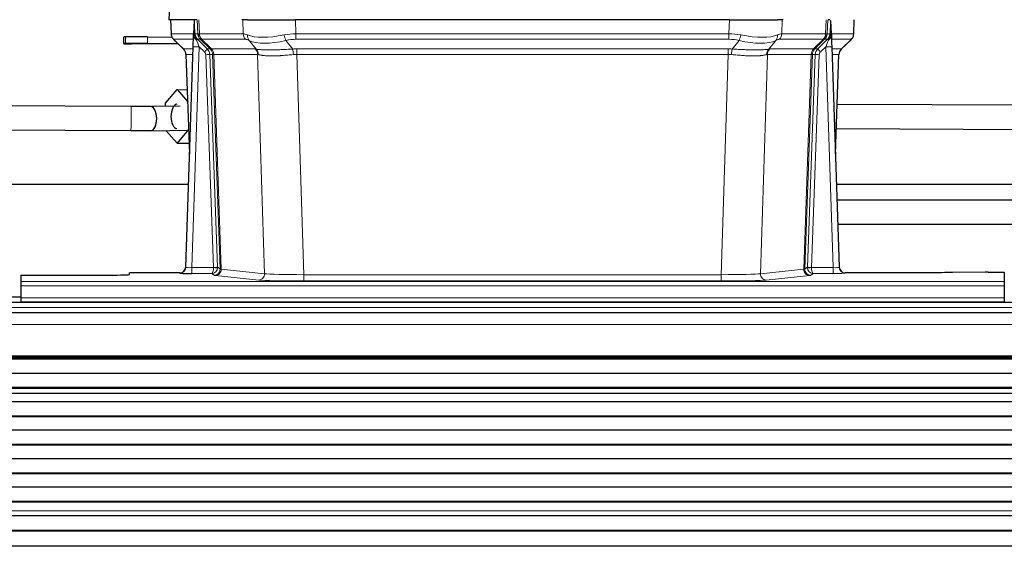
# Model space of a CAD drawing. Header units: inches. Extents: x 0 to 20790, y -12 to 14700.
# Tile 102 of 256: x 1648 to 2136, y 11920 to 12181. Entities that reach past the tile are written whole.
import ezdxf

# ---------------------------------------------------------------- set-up
doc = ezdxf.new("R2010")
doc.units = ezdxf.units.IN
doc.layers.add('1', color=7, linetype='Continuous', true_color=0xffffff)

msp = doc.modelspace()

# ---------------------------------------------------------------- linework, layer by layer
at = {"layer": '1', "color": 2, "linetype": 'Continuous', "lineweight": 25}
for p, q in [((1721.976, 12188.496), (1721.595, 12181.336)), ((1734.729, 12181.336), (1721.612, 12181.336)), ((1722.536, 12181.336), (1722.784, 12174.326)), ((1734.149, 12180.906), (1733.922, 12174.176)), ((1735.514, 12181.336), (1734.729, 12181.336)), ((1760.663, 12181.336), (1757.768, 12181.336)), ((1760.663, 12181.336), (1784.522, 12181.336)), ((1999.745, 12181.336), (1784.522, 12181.336)), ((1999.745, 12181.336), (2023.604, 12181.336)), ((2026.499, 12181.336), (2023.604, 12181.336)), ((2049.538, 12181.336), (2048.753, 12181.336)), ((2050.345, 12174.176), (2050.118, 12180.906)), ((2061.483, 12174.326), (2061.731, 12181.336)), ((1733.922, 12174.176), (1733.921, 12174.126)), ((2050.347, 12174.126), (2050.345, 12174.176)), ((1699.124, 12172.747), (1699.124, 12169.456)), ((1700.197, 12172.795), (1700.196, 12172.795)), ((1700.197, 12169.505), (1700.196, 12169.505)), ((1726.415, 12169.21), (1703.124, 12169.373)), ((1711.125, 12172.83), (1723.17, 12172.746)), ((1726.179, 12169.435), (1711.125, 12169.54)), ((1724.197, 12171.321), (1728.986, 12166.763)), ((2055.333, 12166.812), (2060.07, 12171.321)), ((1730.024, 12058.481), (1733.713, 12167.858)), ((1730.146, 12164.107), (1731.925, 12114.833)), ((2050.554, 12167.858), (2054.243, 12058.481)), ((2052.343, 12114.833), (2054.122, 12164.107)), ((1719.942, 12139.866), (1725.692, 12146.626)), ((1725.692, 12146.626), (1730.778, 12146.59)), ((1725.692, 12146.626), (1730.994, 12140.614)), ((1719.942, 12138.353), (1719.942, 12139.866)), ((1702.864, 12138.304), (1637.193, 12138.631)), ((1712.53, 12138.33), (1712.506, 12138.329)), ((1727.307, 12138.439), (1712.967, 12138.272)), ((2203.583, 12138.676), (2053.222, 12139.277)), ((1637.134, 12126.632), (1702.804, 12126.304)), ((1712.669, 12126.268), (1731.505, 12126.487)), ((1725.692, 12120.069), (1720.147, 12126.355)), ((1731.441, 12126.829), (1725.692, 12120.069)), ((1731.441, 12128.226), (1731.441, 12126.829)), ((1731.441, 12126.829), (1731.492, 12126.828)), ((2052.789, 12127.279), (2203.535, 12126.676)), ((1725.692, 12120.069), (1731.738, 12120.027)), ((1731.413, 12099.606), (1632.175, 12099.606)), ((2221.426, 12099.606), (2052.908, 12099.606)), ((2203.533, 12091.849), (2053.116, 12091.849)), ((2053.519, 12079.849), (2203.533, 12079.849)), ((1730.017, 12058.347), (1730.024, 12058.481)), ((2054.243, 12058.481), (2054.25, 12058.347)), ((1648.134, 12054.636), (1648.134, 12051.362)), ((1648.134, 12054.636), (1692.134, 12054.636)), ((1727.036, 12055.716), (1702.134, 12055.716)), ((1702.134, 12054.898), (1702.134, 12055.716)), ((2087.134, 12055.716), (2057.231, 12055.716)), ((2126.678, 12056.124), (2110.513, 12055.88)), ((2128.176, 12056.135), (2136.134, 12056.135)), ((2136.134, 12056.135), (2136.134, 12051.362)), ((1648.134, 12051.362), (1648.134, 12049.293)), ((1648.134, 12049.293), (1648.134, 12043.267)), ((2136.134, 12051.362), (2136.134, 12049.293)), ((2136.134, 12049.293), (2136.134, 12043.267)), ((1648.153, 12043.596), (1616.634, 12043.596)), ((1648.134, 12043.267), (1648.134, 12041.336)), ((2136.134, 12043.267), (2136.134, 12041.336)), ((2622.634, 12040.942), (1406.634, 12040.942)), ((1648.134, 12041.336), (2136.134, 12041.336)), ((1648.134, 12041.336), (1648.134, 12040.942)), ((2136.134, 12041.336), (2136.134, 12040.942)), ((2622.634, 12035.942), (1407.147, 12035.942)), ((2622.634, 12013.752), (1407.147, 12013.752)), ((2622.634, 12013.086), (1407.147, 12013.086)), ((2622.634, 12012.95), (1407.147, 12012.95)), ((2622.634, 12005.718), (1407.147, 12005.718)), ((2622.634, 11998.784), (1407.147, 11998.784)), ((2622.634, 11998.43), (1407.147, 11998.43)), ((2622.634, 11991.761), (1407.147, 11991.761)), ((2622.634, 11984.69), (1407.147, 11984.69)), ((2622.634, 11984.337), (1407.147, 11984.337)), ((2622.634, 11977.619), (1407.147, 11977.619)), ((2622.634, 11970.548), (1407.147, 11970.548)), ((2622.634, 11970.195), (1407.147, 11970.195)), ((2622.634, 11963.477), (1407.147, 11963.477)), ((2622.634, 11956.406), (1407.147, 11956.406)), ((2622.634, 11956.052), (1407.147, 11956.052)), ((2622.634, 11949.335), (1407.147, 11949.335)), ((2622.634, 11942.264), (1407.147, 11942.264)), ((2622.634, 11941.91), (1407.147, 11941.91)), ((2622.634, 11935.145), (1407.147, 11935.145)), ((2622.634, 11935.138), (1407.147, 11935.138)), ((2622.634, 11927.933), (1407.147, 11927.933)), ((2622.634, 11927.579), (1407.147, 11927.579)), ((2622.634, 11920.057), (1407.147, 11920.057))]:
    msp.add_line(p, q, dxfattribs=at)
at = {"layer": '1', "color": 110, "linetype": 'Continuous', "lineweight": 13}
for p, q in [((1721.992, 12188.493), (1721.612, 12181.336)), ((1722.552, 12181.336), (1722.8, 12174.342)), ((1735.998, 12174.342), (1735.755, 12181.336)), ((1736.54, 12181.336), (1736.784, 12174.342)), ((1758.531, 12174.342), (1758.34, 12181.336)), ((1784.522, 12181.336), (1784.713, 12174.342)), ((1999.554, 12174.342), (1999.745, 12181.336)), ((2025.927, 12181.336), (2025.736, 12174.342)), ((2047.484, 12174.342), (2047.727, 12181.336)), ((2048.512, 12181.336), (2048.269, 12174.342)), ((2061.467, 12174.342), (2061.715, 12181.336)), ((1722.8, 12174.342), (1733.928, 12174.342)), ((1734.537, 12174.342), (1735.998, 12174.342)), ((1736.784, 12174.342), (1758.531, 12174.342)), ((1784.713, 12171.605), (1784.713, 12174.342)), ((1784.713, 12174.342), (1999.554, 12174.342)), ((1999.554, 12171.605), (1999.554, 12174.342)), ((2025.736, 12174.342), (2047.484, 12174.342)), ((2048.269, 12174.342), (2049.73, 12174.342)), ((2050.339, 12174.342), (2061.467, 12174.342)), ((1700.196, 12172.795), (1700.196, 12169.505)), ((1700.197, 12169.505), (1700.197, 12172.795)), ((1711.125, 12172.83), (1711.125, 12169.54)), ((1733.838, 12171.605), (1724.018, 12171.605)), ((1724.113, 12171.413), (1728.927, 12166.832)), ((1737.217, 12171.605), (1735.782, 12171.605)), ((1735.782, 12171.605), (1740.709, 12166.855)), ((1742.146, 12166.849), (1737.254, 12171.593)), ((1737.8, 12171.593), (1742.746, 12166.796)), ((1759.714, 12171.605), (1737.966, 12171.605)), ((1764.983, 12166.728), (1761.49, 12171.046)), ((1779.689, 12171.046), (1783.142, 12166.778)), ((1999.554, 12171.605), (1784.713, 12171.605)), ((2001.125, 12166.778), (2004.578, 12171.046)), ((2022.777, 12171.046), (2019.284, 12166.728)), ((2046.301, 12171.605), (2024.554, 12171.605)), ((2041.521, 12166.796), (2046.467, 12171.593)), ((2047.013, 12171.593), (2042.121, 12166.849)), ((2043.558, 12166.855), (2048.485, 12171.605)), ((2048.485, 12171.605), (2047.051, 12171.605)), ((2060.249, 12171.605), (2050.429, 12171.605)), ((2055.341, 12166.832), (2060.154, 12171.413)), ((1728.939, 12166.855), (1733.679, 12166.855)), ((1733.587, 12164.12), (1730.157, 12164.12)), ((1730.157, 12164.12), (1731.931, 12115.007)), ((1736.711, 12167.862), (1733.017, 12058.32)), ((1739.321, 12165.346), (1736.711, 12167.862)), ((1740.709, 12166.855), (1742.121, 12166.855)), ((1741.93, 12164.12), (1745.821, 12058.557)), ((1743.339, 12164.12), (1741.93, 12164.12)), ((1742.746, 12166.796), (1764.48, 12166.796)), ((1747.049, 12057.66), (1743.339, 12164.12)), ((1785.055, 12166.854), (1999.212, 12166.854)), ((1785.055, 12164.116), (1785.055, 12166.854)), ((1785.055, 12164.116), (1788.529, 12054.831)), ((1999.212, 12164.116), (1785.055, 12164.116)), ((1995.739, 12054.831), (1999.212, 12164.116)), ((1999.212, 12164.116), (1999.212, 12166.854)), ((2019.787, 12166.796), (2041.521, 12166.796)), ((2040.928, 12164.12), (2037.218, 12057.66)), ((2038.447, 12058.557), (2042.338, 12164.12)), ((2042.338, 12164.12), (2040.928, 12164.12)), ((2042.146, 12166.855), (2043.558, 12166.855)), ((2047.556, 12167.862), (2044.947, 12165.346)), ((2051.25, 12058.32), (2047.556, 12167.862)), ((2050.588, 12166.855), (2055.328, 12166.855)), ((2054.11, 12164.12), (2050.68, 12164.12)), ((2052.337, 12115.007), (2054.11, 12164.12)), ((1743.823, 12058.416), (1739.932, 12163.979)), ((1743.922, 12164.076), (1747.635, 12057.546)), ((1765.662, 12164.076), (1743.928, 12164.076)), ((1769.12, 12055.299), (1765.662, 12164.076)), ((2018.605, 12164.076), (2015.147, 12055.299)), ((2040.339, 12164.076), (2018.605, 12164.076)), ((2036.632, 12057.546), (2040.345, 12164.076)), ((2044.335, 12163.979), (2040.444, 12058.416)), ((1733.017, 12058.32), (1743.822, 12058.32)), ((1733.017, 12058.32), (1733.017, 12055.426)), ((1745.821, 12058.557), (1747.049, 12057.66)), ((1747.635, 12057.546), (1769.12, 12055.299)), ((2015.147, 12055.299), (2036.632, 12057.546)), ((2037.218, 12057.66), (2038.447, 12058.557)), ((2040.445, 12058.32), (2051.25, 12058.32)), ((2051.25, 12058.32), (2051.25, 12055.426)), ((1727.026, 12055.583), (1727.036, 12055.716)), ((1733.017, 12055.426), (1742.859, 12055.426)), ((1744.053, 12054.554), (1742.859, 12055.426)), ((1766.211, 12052.183), (1744.726, 12054.43)), ((1788.529, 12054.831), (1995.739, 12054.831)), ((1788.529, 12054.831), (1788.529, 12051.727)), ((1995.739, 12051.727), (1788.529, 12051.727)), ((1995.739, 12054.831), (1995.739, 12051.727)), ((2039.541, 12054.43), (2018.056, 12052.183)), ((2041.408, 12055.426), (2040.214, 12054.554)), ((2051.25, 12055.426), (2041.408, 12055.426)), ((2057.231, 12055.716), (2057.241, 12055.583)), ((1648.134, 12051.362), (2136.134, 12051.362)), ((1648.134, 12049.293), (2136.134, 12049.293)), ((1648.134, 12043.267), (2136.134, 12043.267)), ((2622.634, 12038.577), (1406.634, 12038.577)), ((2622.634, 12030.084), (1407.147, 12030.084)), ((2622.634, 12014.601), (1407.147, 12014.601)), ((2622.634, 12014.177), (1407.147, 12014.177)), ((2622.634, 11995.982), (1407.147, 11995.982)), ((2622.634, 11995.955), (1407.147, 11995.955)), ((2622.634, 11937.717), (1407.147, 11937.717)), ((2622.634, 11937.689), (1407.147, 11937.689))]:
    msp.add_line(p, q, dxfattribs=at)
for centre, major_axis, ratio, start_param, end_param in [((1726.795, 12174.482), (0, 4), 0.9993908, 1.6057029, 2.3736478), ((1732.539, 12174.273), (-1.999, -0.077), 0.1036431, 2.3309857, 3.1065184), ((1763.793, 12151.482), (-27.808, 22.856), 0.0163197, 6.2307106, 6.2626907), ((1739.994, 12174.482), (0, 4), 0.9993908, 1.6057029, 2.3736478), ((1762.643, 12184.572), (26.658, 10.191), 0.0473724, 3.1922144, 3.3375655), ((1740.031, 12174.47), (1.703, 3.619), 0.9971774, 2.0444506, 2.8128075), ((1763.793, 12151.482), (-27.661, 22.629), 0.1172121, 6.1415193, 6.1734995), ((1740.496, 12174.47), (-0.603, 3.954), 0.9772749, 1.4578558, 2.2262127), ((1740.662, 12174.482), (0, 4), 0.9702957, 1.6057029, 2.3736478), ((1785.362, 12151.482), (-27.492, 22.639), 0.1155218, 5.9182109, 6.1390417), ((1762.41, 12174.482), (0, 4), 0.9702957, 1.6057029, 2.3736478), ((1785.362, 12151.482), (-26.983, 1.545), 0.8452785, 4.7847941, 5.0056249), ((1998.905, 12151.482), (26.983, 1.545), 0.8452785, 1.2775604, 1.4983912), ((1998.905, 12151.482), (27.492, 22.639), 0.1155218, 0.1441436, 0.3649744), ((2021.858, 12174.482), (0, -4), 0.9702957, 0.7679449, 1.5358897), ((2043.605, 12174.482), (0, -4), 0.9702957, 0.7679449, 1.5358897), ((2043.771, 12174.47), (-0.603, -3.954), 0.9772749, 0.9153799, 1.6837369), ((2044.236, 12174.47), (1.703, -3.619), 0.9971774, 0.3287851, 1.0971421), ((2044.274, 12174.482), (0, -4), 0.9993908, 0.7679449, 1.5358897), ((2020.474, 12151.482), (27.661, 22.629), 0.117212, 0.1096858, 0.141666), ((2021.625, 12184.572), (-26.658, 10.191), 0.0473724, 2.9456198, 3.0909709), ((2020.474, 12151.482), (27.808, 22.856), 0.0163198, 0.0204947, 0.0524751), ((2051.728, 12174.273), (-1.999, 0.077), 0.1036431, 0.0350743, 0.8106069), ((2057.472, 12174.482), (0, 4), 0.9993908, 3.9095375, 4.6774824), ((1747.834, 12148.605), (-23.826, 22.997), 0.016839, 6.265741, 6.3949638), ((1733.807, 12170.821), (-1.583, -1.222), 0.0276319, 2.3426468, 3.1139303), ((1734.393, 12170.166), (-1.388, -1.44), 0.0242285, 2.3413968, 3.1173399), ((1736.711, 12167.932), (-1.856, 4.567), 0.0053314, 0.7881854, 1.5839148), ((1738.559, 12174.482), (-3.533, 1.889), 0.9978057, 1.1483085, 1.2948088), ((1761.016, 12148.605), (-23.81, 22.996), 0.0168486, 6.2337622, 6.2657424), ((1762.643, 12184.572), (25.449, 12.923), 0.0600246, 3.1865743, 3.3319254), ((1761.097, 12148.604), (-23.636, 22.829), 0.1185161, 6.161087, 6.1930671), ((1782.666, 12148.605), (-23.46, 22.829), 0.1194803, 5.9401815, 6.1610123), ((1764.186, 12173.923), (1.736, 3.604), 0.8689501, 2.008197, 2.795133), ((1784.459, 12184.572), (26.677, 8.186), 0.3267204, 3.5164364, 4.4002733), ((1784.459, 12184.572), (25.873, 10.634), 0.4068526, 3.4799804, 4.3638173), ((1779.689, 12173.923), (-0.881, 3.902), 0.2224052, 1.5615969, 2.3485329), ((1785.362, 12148.605), (-16.721, 16.271), 0.9721633, 5.4982631, 5.7190939), ((1998.905, 12148.605), (16.721, 16.271), 0.9721633, 0.5640914, 0.7849223), ((2004.578, 12173.923), (-0.881, -3.902), 0.2224052, 0.7930597, 1.5799958), ((1999.808, 12184.572), (-25.873, 10.634), 0.4068526, 1.919368, 2.8032049), ((1999.808, 12184.572), (-26.677, 8.186), 0.3267204, 1.882912, 2.7667489), ((2020.081, 12173.923), (1.736, -3.604), 0.8689501, 0.3464596, 1.1333957), ((2001.601, 12148.605), (23.46, 22.829), 0.1194803, 0.122173, 0.3430038), ((2023.17, 12148.604), (23.636, 22.829), 0.1185162, 0.0901183, 0.1220985), ((2021.625, 12184.572), (-25.449, 12.923), 0.0600246, 2.9512599, 3.096611), ((2023.251, 12148.604), (23.81, 22.997), 0.0168486, 0.0174428, 0.049423), ((2047.556, 12167.932), (1.856, 4.567), 0.0053314, 4.6992705, 5.4949999), ((2045.709, 12174.482), (3.533, 1.889), 0.9978056, 4.988374, 5.1348744), ((2049.874, 12170.166), (1.388, -1.44), 0.0242285, 3.1658454, 3.9417885), ((2050.46, 12170.821), (1.583, -1.222), 0.0276319, 3.169255, 3.9405385), ((2036.434, 12148.605), (23.826, 22.997), 0.016839, 6.1714068, 6.3006297), ((1753.808, 12142.837), (-24.879, 24.014), 0.016827, 6.2657537, 6.3097783), ((1726.162, 12163.977), (0, -4), 0.9993908, 1.606401, 2.3736478), ((1736.711, 12167.757), (2.998, -0.101), 0.0348797, 1.5719726, 3.1427689), ((1739.321, 12165.416), (-1.388, -1.44), 0.0242285, 1.5456675, 3.1173399), ((1737.932, 12163.908), (-1.703, 1.052), 0.998638, 3.7311374, 4.4983841), ((1739.932, 12164.049), (-1.999, -0.074), 0.0348758, 1.5695108, 3.106687), ((1737.932, 12163.977), (-2.83, 2.828), 0.9993905, 3.9625957, 4.7298424), ((1766.958, 12142.837), (-24.848, 24.014), 0.0168509, 6.2432976, 6.2657509), ((1739.344, 12163.977), (0, -4), 0.9993908, 1.606401, 2.3736478), ((1739.369, 12163.971), (-1.442, -3.731), 0.998056, 1.9750302, 2.7420583), ((1740.044, 12163.919), (-0.019, -4), 0.9702844, 1.6145674, 2.378208), ((1740.05, 12163.919), (0, -4), 0.9702957, 1.6100662, 2.3736478), ((1764.181, 12139.96), (-20.849, 24.157), 0.0182435, 6.2485255, 6.2709786), ((1788.546, 12142.687), (-24.592, 23.931), 0.1189226, 6.0865623, 6.1615802), ((1761.784, 12163.919), (0, -4), 0.9702957, 1.6100662, 2.3736478), ((1762.287, 12163.851), (-0.926, -3.891), 0.9457602, 1.8333412, 2.5978993), ((1785.844, 12142.854), (-17.528, 16.98), 0.9676454, 5.4983404, 5.578188), ((1783.142, 12163.9), (0.32, -3.987), 0.0824896, 1.6016287, 2.3703401), ((1785.844, 12139.977), (-2.819, 24.028), 0.8253154, 6.1813941, 6.2612416), ((1998.423, 12142.854), (17.528, 16.98), 0.9676454, 0.7049946, 0.7848421), ((1998.423, 12139.977), (2.819, 24.028), 0.8253154, 0.0219437, 0.1017912), ((2001.125, 12163.9), (0.32, 3.987), 0.0824896, 0.7712526, 1.5399639), ((2021.98, 12163.851), (-0.926, 3.891), 0.9457602, 0.5436933, 1.3082514), ((2022.483, 12163.919), (0, 4), 0.9702957, 0.7679449, 1.5315264), ((1995.722, 12142.687), (24.592, 23.931), 0.1189226, 0.1216051, 0.196623), ((2044.217, 12163.919), (0, 4), 0.9702957, 0.7679449, 1.5315264), ((2044.223, 12163.919), (-0.019, 4), 0.9702844, 0.7633847, 1.5270253), ((2044.898, 12163.971), (-1.442, 3.731), 0.998056, 0.3995344, 1.1665625), ((2020.086, 12139.959), (20.849, 24.158), 0.0182434, 0.0122067, 0.0346596), ((2044.923, 12163.977), (0, 4), 0.9993908, 0.7679449, 1.5351916), ((2017.309, 12142.837), (24.848, 24.014), 0.0168508, 0.0174343, 0.0398874), ((2046.335, 12163.977), (2.83, 2.828), 0.9993905, 1.5533429, 2.3205896), ((2044.335, 12164.049), (1.999, -0.074), 0.0348758, 3.1764983, 4.7136745), ((2044.947, 12165.416), (1.388, -1.44), 0.0242285, 3.1658454, 4.7375178), ((2046.335, 12163.908), (1.703, 1.052), 0.998638, 1.7848011, 2.5520478), ((2047.556, 12167.757), (2.998, 0.101), 0.0348797, 6.2820091, 7.8528054), ((2058.105, 12163.977), (0, -4), 0.9993908, 3.9095375, 4.6767843), ((2033.237, 12139.96), (20.882, 24.158), 0.0154016, 6.2548756, 6.2989002), ((2030.46, 12142.837), (24.879, 24.014), 0.016827, 6.2565923, 6.3006169), ((1785.85, 12139.81), (-20.559, 24.143), 0.1188179, 6.1116391, 6.1866571), ((1998.418, 12139.81), (20.559, 24.143), 0.1188179, 0.0965282, 0.1715462), ((1702.834, 12132.304), (0.03, 6), 0.0147954, 3.1416665, 6.2831609), ((1727.026, 12058.582), (-2.991, 0.235), 0.9996552, 1.6492063, 3.1415821), ((1733.029, 12058.582), (3.005, 0.103), 0.0869619, 3.134501, 4.7052973), ((1742.859, 12058.425), (0.028, 3), 0.3214645, 3.1707908, 4.6805006), ((1742.859, 12058.425), (0.98, 2.84), 0.9849493, 3.4786225, 4.9883323), ((1742.823, 12058.382), (-0.606, 0.798), 0.9977278, 4.003291, 4.0990564), ((1743.822, 12058.39), (1.997, -0.118), 0.0348391, 4.7144422, 6.2458161), ((1743.823, 12058.486), (1.999, 0.074), 0.0348758, 4.7111034, 6.2482796), ((1744.053, 12057.553), (-1.769, -2.423), 0.9990158, 0.6312732, 2.2367485), ((1744.726, 12057.429), (-0.312, -2.984), 0.969741, 0.1074293, 1.71115), ((1742.823, 12058.451), (-0.383, 2.976), 0.9995818, 4.5239897, 4.6197551), ((1767.052, 12057.575), (-20.016, 0.105), 0.0266879, 0.0359631, 0.2452873), ((2039.541, 12057.429), (0.312, -2.984), 0.969741, 4.5720353, 6.175756), ((2017.215, 12057.575), (20.016, 0.105), 0.0266879, 6.037898, 6.2472222), ((2040.214, 12057.553), (1.769, -2.423), 0.9990158, 4.0464368, 5.6519121), ((2041.444, 12058.451), (0.383, 2.976), 0.9995817, 1.6634249, 1.7591904), ((2040.444, 12058.486), (1.999, -0.074), 0.0348758, 3.1764983, 4.7136745), ((2040.445, 12058.39), (-1.997, -0.118), 0.0348391, 0.0373692, 1.5687431), ((2041.408, 12058.425), (-0.98, 2.84), 0.9849493, 1.294853, 2.8045628), ((2041.444, 12058.382), (0.606, 0.798), 0.9977275, 2.1838943, 2.2796598), ((2041.408, 12058.425), (-0.028, 3), 0.3214645, 1.6026847, 3.1123946), ((2051.238, 12058.582), (-3.005, 0.103), 0.0869619, 1.577888, 3.1486843), ((2057.241, 12058.582), (-2.991, -0.235), 0.9996552, 0.0000105, 1.4923863), ((1767.052, 12054.576), (-23.014, 0), 0.0261612, 0.0358052, 0.2451294), ((1766.211, 12055.182), (-0.312, -2.984), 0.969741, 0.1074293, 1.71115), ((1788.535, 12052.329), (23.012, 0), 0.0261647, 3.3867297, 4.7121117), ((1788.535, 12055.328), (-20.013, 0.095), 0.0248544, 0.2452138, 1.5705958), ((1995.732, 12055.328), (20.013, 0.095), 0.0248544, 4.7125895, 6.0379715), ((1995.732, 12052.329), (-23.012, 0), 0.0261647, 1.5710736, 2.8964556), ((2018.056, 12055.182), (0.312, -2.984), 0.969741, 4.5720353, 6.175756), ((2017.215, 12054.576), (23.014, 0), 0.0261612, 6.0380559, 6.2473801), ((2051.238, 12055.583), (-6.003, 0), 0.0262109, 1.5728579, 3.1436542)]:
    msp.add_ellipse(centre, major_axis=major_axis, ratio=ratio, start_param=start_param, end_param=end_param, dxfattribs=at)
at = {"layer": '1', "color": 2, "linetype": 'Continuous', "lineweight": 25}
for centre, major_axis, ratio, start_param, end_param in [((1733.713, 12168.033), (0.227, 6.726), 0.0008736, 4.686473, 5.8457525), ((2050.554, 12168.033), (-0.227, 6.726), 0.0008736, 0.4374328, 1.5967123), ((1707.124, 12169.456), (8, 0), 0.0120837, 2.6180257, 4.188822), ((1707.124, 12172.747), (-8, 0), 0.0120837, 5.7596183, 6.2832089), ((1707.125, 12172.747), (-8, 0), 0.0120837, 4.188822, 5.7596183), ((1707.125, 12169.456), (8, 0), 0.0120837, 1.0472294, 2.6180257), ((2057.377, 12174.29), (3.174, -2.434), 0.9869112, 6.1322815, 6.2830018), ((1726.15, 12163.954), (3.886, 0.947), 0.998973, 6.0801535, 6.8477658), ((1751.031, 12139.96), (-20.882, 24.158), 0.0154016, 6.2674704, 6.3114951), ((2058.118, 12163.954), (-3.886, 0.947), 0.998973, 5.7186048, 6.4862172), ((1712.599, 12132.33), (-0.07, 6), 0.5028539, 3.1410999, 6.2831853), ((1712.599, 12132.268), (-0.07, 6), 0.5028539, 3.1416429, 6.2831374), ((1725.692, 12133.347), (0.042, 6), 0.4999451, 0.0177168, 1.5847825), ((1725.692, 12133.347), (0.042, 6), 0.4999451, 1.5847825, 3.1275008), ((1727.037, 12058.719), (0.15, 3), 0.998739, 3.1914798, 4.7286497), ((2057.23, 12058.719), (-0.15, 3), 0.998739, 1.5545356, 3.0917055), ((1692.134, 12054.898), (-10, 0), 0.0261859, 1.5707963, 3.1415927), ((1733.029, 12055.583), (6.003, 0), 0.0262109, 3.1395311, 4.7103274), ((2128.179, 12056.056), (-3, 0), 0.0262223, 4.7133912, 5.2365954)]:
    msp.add_ellipse(centre, major_axis=major_axis, ratio=ratio, start_param=start_param, end_param=end_param, dxfattribs=at)
for points, degree in [([(1734.149, 12180.906), (1734.187, 12180.909), (1734.245, 12180.917), (1734.269, 12180.924), (1734.273, 12180.928)], 3), ([(2049.994, 12180.928), (2049.998, 12180.924), (2050.023, 12180.917), (2050.08, 12180.909), (2050.118, 12180.906)], 3), ([(1712.53, 12138.33), (1708.077, 12138.279), (1702.864, 12138.304)], 2), ([(1702.804, 12126.304), (1708.055, 12126.278), (1712.669, 12126.331)], 2)]:
    msp.add_open_spline(points, degree=degree, dxfattribs=at)
at = {"layer": '1', "color": 110, "linetype": 'Continuous', "lineweight": 13}
for points, knots in [([(1734.273, 12180.928), (1734.279, 12180.793), (1734.285, 12180.657), (1734.296, 12180.386), (1734.302, 12180.25), (1734.319, 12179.841), (1734.33, 12179.568), (1734.353, 12179.021), (1734.364, 12178.747), (1734.386, 12178.199), (1734.397, 12177.924), (1734.419, 12177.374), (1734.43, 12177.099), (1734.451, 12176.549), (1734.462, 12176.273), (1734.494, 12175.446), (1734.516, 12174.894), (1734.537, 12174.342)], [0, 0, 0, 0, 0.0625, 0.0625, 0.125, 0.125, 0.25, 0.25, 0.375, 0.375, 0.5, 0.5, 0.625, 0.625, 0.75, 0.75, 1, 1, 1, 1]), ([(2049.73, 12174.342), (2049.752, 12174.894), (2049.773, 12175.446), (2049.816, 12176.548), (2049.838, 12177.099), (2049.87, 12177.924), (2049.881, 12178.199), (2049.904, 12178.747), (2049.915, 12179.022), (2049.937, 12179.569), (2049.948, 12179.842), (2049.965, 12180.25), (2049.971, 12180.386), (2049.982, 12180.657), (2049.988, 12180.793), (2049.994, 12180.928)], [0, 0, 0, 0, 0.25, 0.25, 0.5, 0.5, 0.625, 0.625, 0.75, 0.75, 0.875, 0.875, 0.9375, 0.9375, 1, 1, 1, 1]), ([(1743.922, 12164.076), (1743.771, 12164.075), (1743.649, 12164.078), (1743.461, 12164.091), (1743.396, 12164.101), (1743.36, 12164.116)], [0, 0, 0, 0, 0.5, 0.5, 1, 1, 1, 1]), ([(1764.983, 12166.728), (1765.129, 12166.708), (1765.293, 12166.686), (1765.658, 12166.639), (1765.859, 12166.615), (1766.133, 12166.585), (1766.189, 12166.579), (1766.303, 12166.567), (1766.361, 12166.561), (1766.539, 12166.544), (1766.662, 12166.532), (1767.041, 12166.498), (1767.311, 12166.476), (1767.881, 12166.437), (1768.182, 12166.419), (1768.817, 12166.388), (1769.15, 12166.374), (1769.675, 12166.358), (1769.854, 12166.353), (1770.128, 12166.347), (1770.221, 12166.346), (1770.362, 12166.343), (1770.409, 12166.342), (1770.503, 12166.341), (1770.93, 12166.335), (1771.372, 12166.332), (1772.179, 12166.334), (1773.007, 12166.343), (1773.88, 12166.362), (1774.774, 12166.387), (1775.232, 12166.403), (1775.819, 12166.425), (1775.937, 12166.43), (1776.174, 12166.439), (1776.294, 12166.444), (1776.653, 12166.459), (1776.894, 12166.47), (1777.619, 12166.503), (1778.106, 12166.526), (1779.09, 12166.576), (1779.587, 12166.601), (1780.588, 12166.653), (1781.093, 12166.679), (1782.111, 12166.73), (1782.624, 12166.755), (1783.142, 12166.778)], [0, 0, 0, 0, 0.0625, 0.0625, 0.125, 0.125, 0.140625, 0.140625, 0.15625, 0.15625, 0.1875, 0.1875, 0.25, 0.25, 0.3125, 0.3125, 0.375, 0.375, 0.40625, 0.40625, 0.421875, 0.421875, 0.4296875, 0.4296875, 0.4375, 0.5, 0.5, 0.5625, 0.625, 0.625, 0.6875, 0.6875, 0.703125, 0.703125, 0.71875, 0.71875, 0.75, 0.75, 0.8125, 0.8125, 0.875, 0.875, 0.9375, 0.9375, 1, 1, 1, 1]), ([(2001.125, 12166.778), (2001.643, 12166.755), (2002.159, 12166.73), (2003.184, 12166.679), (2003.694, 12166.652), (2004.328, 12166.62), (2004.455, 12166.613), (2004.708, 12166.6), (2004.834, 12166.594), (2005.211, 12166.574), (2005.46, 12166.562), (2006.202, 12166.524), (2006.689, 12166.501), (2007.648, 12166.457), (2008.12, 12166.438), (2009.048, 12166.402), (2009.505, 12166.387), (2010.179, 12166.368), (2010.401, 12166.363), (2010.732, 12166.355), (2010.842, 12166.353), (2011.006, 12166.35), (2011.06, 12166.349), (2011.169, 12166.347), (2011.656, 12166.339), (2012.124, 12166.334), (2012.929, 12166.333), (2013.707, 12166.337), (2014.43, 12166.353), (2015.126, 12166.375), (2015.46, 12166.388), (2015.86, 12166.408), (2015.939, 12166.412), (2016.096, 12166.421), (2016.173, 12166.425), (2016.402, 12166.439), (2016.55, 12166.448), (2016.98, 12166.478), (2017.248, 12166.5), (2017.75, 12166.545), (2017.983, 12166.568), (2018.414, 12166.616), (2018.613, 12166.64), (2018.975, 12166.686), (2019.138, 12166.708), (2019.284, 12166.728)], [0, 0, 0, 0, 0.0625, 0.0625, 0.125, 0.125, 0.140625, 0.140625, 0.15625, 0.15625, 0.1875, 0.1875, 0.25, 0.25, 0.3125, 0.3125, 0.375, 0.375, 0.40625, 0.40625, 0.421875, 0.421875, 0.4296875, 0.4296875, 0.4375, 0.5, 0.5, 0.5625, 0.625, 0.625, 0.6875, 0.6875, 0.703125, 0.703125, 0.71875, 0.71875, 0.75, 0.75, 0.8125, 0.8125, 0.875, 0.875, 0.9375, 0.9375, 1, 1, 1, 1]), ([(2040.907, 12164.116), (2040.871, 12164.101), (2040.806, 12164.091), (2040.618, 12164.078), (2040.496, 12164.075), (2040.345, 12164.076)], [0, 0, 0, 0, 0.5, 0.5, 1, 1, 1, 1]), ([(1783.461, 12164.05), (1782.972, 12164.005), (1782.488, 12163.96), (1781.529, 12163.871), (1781.053, 12163.827), (1780.111, 12163.742), (1779.644, 12163.701), (1778.719, 12163.623), (1778.26, 12163.586), (1777.579, 12163.536), (1777.353, 12163.52), (1777.015, 12163.498), (1776.903, 12163.49), (1776.68, 12163.476), (1776.569, 12163.469), (1776.017, 12163.436), (1775.586, 12163.414), (1774.743, 12163.377), (1773.918, 12163.35), (1773.132, 12163.339), (1772.366, 12163.338), (1771.992, 12163.342), (1771.583, 12163.351), (1771.538, 12163.352), (1771.448, 12163.355), (1771.403, 12163.356), (1771.268, 12163.36), (1771.002, 12163.369), (1770.744, 12163.38), (1770.24, 12163.405), (1769.917, 12163.427), (1769.301, 12163.476), (1769.006, 12163.505), (1768.446, 12163.568), (1768.18, 12163.603), (1767.802, 12163.659), (1767.679, 12163.679), (1767.501, 12163.708), (1767.443, 12163.719), (1767.327, 12163.739), (1767.271, 12163.749), (1766.993, 12163.801), (1766.788, 12163.844), (1766.41, 12163.93), (1766.237, 12163.973), (1766.082, 12164.015)], [0, 0, 0, 0, 0.0625, 0.0625, 0.125, 0.125, 0.1875, 0.1875, 0.25, 0.25, 0.28125, 0.28125, 0.296875, 0.296875, 0.3125, 0.3125, 0.375, 0.375, 0.4375, 0.5, 0.5, 0.5625, 0.5625, 0.5703125, 0.5703125, 0.578125, 0.578125, 0.59375, 0.625, 0.625, 0.6875, 0.6875, 0.75, 0.75, 0.8125, 0.8125, 0.84375, 0.84375, 0.859375, 0.859375, 0.875, 0.875, 0.9375, 0.9375, 1, 1, 1, 1]), ([(2018.186, 12164.015), (2018.03, 12163.973), (2017.858, 12163.93), (2017.483, 12163.845), (2017.279, 12163.802), (2016.841, 12163.72), (2016.607, 12163.68), (2016.107, 12163.606), (2015.841, 12163.571), (2015.419, 12163.523), (2015.274, 12163.507), (2015.051, 12163.486), (2014.976, 12163.479), (2014.823, 12163.465), (2014.746, 12163.459), (2014.358, 12163.427), (2014.035, 12163.406), (2013.365, 12163.372), (2012.671, 12163.346), (2011.93, 12163.338), (2011.165, 12163.339), (2010.77, 12163.344), (2010.312, 12163.355), (2010.261, 12163.356), (2010.158, 12163.358), (2010.107, 12163.36), (2009.952, 12163.364), (2009.641, 12163.374), (2009.326, 12163.386), (2008.691, 12163.413), (2008.261, 12163.436), (2007.386, 12163.488), (2006.942, 12163.518), (2006.041, 12163.584), (2005.583, 12163.62), (2004.886, 12163.678), (2004.652, 12163.699), (2004.298, 12163.73), (2004.179, 12163.74), (2003.942, 12163.761), (2003.822, 12163.772), (2003.226, 12163.826), (2002.746, 12163.87), (2001.781, 12163.96), (2001.295, 12164.005), (2000.806, 12164.05)], [0, 0, 0, 0, 0.0625, 0.0625, 0.125, 0.125, 0.1875, 0.1875, 0.25, 0.25, 0.28125, 0.28125, 0.296875, 0.296875, 0.3125, 0.3125, 0.375, 0.375, 0.4375, 0.5, 0.5, 0.5625, 0.5625, 0.5703125, 0.5703125, 0.578125, 0.578125, 0.59375, 0.625, 0.625, 0.6875, 0.6875, 0.75, 0.75, 0.8125, 0.8125, 0.84375, 0.84375, 0.859375, 0.859375, 0.875, 0.875, 0.9375, 0.9375, 1, 1, 1, 1])]:
    msp.add_open_spline(points, degree=3, knots=knots, dxfattribs=at)
at = {"layer": '1', "color": 2, "linetype": 'Continuous', "lineweight": 25}
for points, knots in [([(1722.797, 12174.29), (1722.794, 12174.258), (1722.773, 12173.93), (1722.92, 12173.367), (1723.161, 12172.724), (1723.404, 12172.297), (1723.576, 12172.043), (1723.675, 12171.908), (1723.716, 12171.856)], [0, 0, 0, 0, 0.0267984, 0.2769207, 0.4859555, 0.6569382, 0.8419831, 1, 1, 1, 1]), ([(1733.921, 12174.126), (1733.917, 12174.005), (1733.919, 12173.767), (1733.944, 12173.534), (1733.972, 12173.361), (1733.983, 12173.303), (1734.002, 12173.217), (1734.008, 12173.189), (1734.022, 12173.132), (1734.03, 12173.104), (1734.068, 12172.964), (1734.105, 12172.856), (1734.191, 12172.645), (1734.24, 12172.544), (1734.309, 12172.42), (1734.324, 12172.396), (1734.353, 12172.347), (1734.368, 12172.323), (1734.414, 12172.252), (1734.446, 12172.205), (1734.514, 12172.115), (1734.549, 12172.07), (1734.621, 12171.983), (1734.658, 12171.941), (1734.716, 12171.878), (1734.736, 12171.857), (1734.775, 12171.816), (1734.795, 12171.795), (1734.836, 12171.753), (1734.856, 12171.731), (1734.896, 12171.688), (1734.916, 12171.665), (1734.935, 12171.642)], [0, 0, 0, 0, 0.125, 0.25, 0.25, 0.3125, 0.3125, 0.34375, 0.34375, 0.375, 0.375, 0.5, 0.5, 0.625, 0.625, 0.65625, 0.65625, 0.6875, 0.6875, 0.75, 0.75, 0.8125, 0.8125, 0.875, 0.875, 0.90625, 0.90625, 0.9375, 0.9375, 0.96875, 0.96875, 1, 1, 1, 1]), ([(1734.537, 12174.342), (1734.539, 12174.288), (1734.543, 12174.235), (1734.551, 12174.128), (1734.557, 12174.075), (1734.576, 12173.919), (1734.593, 12173.817), (1734.635, 12173.616), (1734.659, 12173.518), (1734.715, 12173.323), (1734.747, 12173.227), (1734.8, 12173.084), (1734.819, 12173.037), (1734.858, 12172.942), (1734.879, 12172.895), (1734.944, 12172.755), (1734.99, 12172.663), (1735.091, 12172.482), (1735.145, 12172.392), (1735.261, 12172.215), (1735.323, 12172.128), (1735.39, 12172.041)], [0, 0, 0, 0, 0.0625, 0.0625, 0.125, 0.125, 0.25, 0.25, 0.375, 0.375, 0.5, 0.5, 0.5625, 0.5625, 0.625, 0.625, 0.75, 0.75, 0.875, 0.875, 1, 1, 1, 1]), ([(2048.877, 12172.041), (2048.894, 12172.063), (2048.91, 12172.084), (2048.943, 12172.128), (2048.959, 12172.15), (2049.006, 12172.216), (2049.036, 12172.26), (2049.123, 12172.393), (2049.177, 12172.482), (2049.278, 12172.664), (2049.324, 12172.756), (2049.389, 12172.896), (2049.409, 12172.943), (2049.448, 12173.037), (2049.467, 12173.085), (2049.52, 12173.228), (2049.552, 12173.324), (2049.608, 12173.518), (2049.633, 12173.617), (2049.674, 12173.817), (2049.691, 12173.919), (2049.71, 12174.075), (2049.716, 12174.128), (2049.725, 12174.235), (2049.728, 12174.288), (2049.73, 12174.342)], [0, 0, 0, 0, 0.03125, 0.03125, 0.0625, 0.0625, 0.125, 0.125, 0.25, 0.25, 0.375, 0.375, 0.4375, 0.4375, 0.5, 0.5, 0.625, 0.625, 0.75, 0.75, 0.875, 0.875, 0.9375, 0.9375, 1, 1, 1, 1]), ([(2049.332, 12171.642), (2049.351, 12171.665), (2049.371, 12171.688), (2049.411, 12171.731), (2049.432, 12171.753), (2049.472, 12171.795), (2049.492, 12171.815), (2049.531, 12171.857), (2049.551, 12171.878), (2049.608, 12171.941), (2049.646, 12171.983), (2049.718, 12172.069), (2049.753, 12172.114), (2049.82, 12172.204), (2049.852, 12172.25), (2049.898, 12172.321), (2049.913, 12172.345), (2049.943, 12172.394), (2049.957, 12172.419), (2050.027, 12172.542), (2050.076, 12172.645), (2050.162, 12172.855), (2050.199, 12172.964), (2050.237, 12173.104), (2050.245, 12173.132), (2050.259, 12173.188), (2050.265, 12173.217), (2050.284, 12173.303), (2050.295, 12173.36), (2050.323, 12173.534), (2050.348, 12173.767), (2050.351, 12174.005), (2050.347, 12174.126)], [0, 0, 0, 0, 0.03125, 0.03125, 0.0625, 0.0625, 0.09375, 0.09375, 0.125, 0.125, 0.1875, 0.1875, 0.25, 0.25, 0.3125, 0.3125, 0.34375, 0.34375, 0.375, 0.375, 0.5, 0.5, 0.625, 0.625, 0.65625, 0.65625, 0.6875, 0.6875, 0.75, 0.75, 0.875, 1, 1, 1, 1]), ([(2060.551, 12171.856), (2060.608, 12171.924), (2060.736, 12172.107), (2060.986, 12172.489), (2061.291, 12173.171), (2061.497, 12173.822), (2061.465, 12174.234), (2061.46, 12174.29)], [0, 0, 0, 0, 0.2255282, 0.4356233, 0.6511466, 0.9537437, 1, 1, 1, 1]), ([(1734.935, 12171.642), (1735.006, 12171.555), (1735.078, 12171.47), (1735.191, 12171.346), (1735.229, 12171.305), (1735.306, 12171.224), (1735.346, 12171.184), (1735.385, 12171.145)], [0, 0, 0, 0, 0.5, 0.5, 0.75, 0.75, 1, 1, 1, 1]), ([(2048.882, 12171.145), (2048.922, 12171.184), (2048.961, 12171.224), (2049.038, 12171.305), (2049.076, 12171.346), (2049.189, 12171.47), (2049.262, 12171.555), (2049.332, 12171.642)], [0, 0, 0, 0, 0.25, 0.25, 0.5, 0.5, 1, 1, 1, 1]), ([(2110.513, 12055.88), (2106.98, 12055.826), (2103.178, 12055.785), (2095.295, 12055.73), (2091.215, 12055.716), (2087.134, 12055.716)], [0, 0, 0, 0, 0.5, 0.5, 1, 1, 1, 1])]:
    msp.add_open_spline(points, degree=3, knots=knots, dxfattribs=at)
at = {"layer": '1', "color": 110, "linetype": 'Continuous', "lineweight": 13}
for points in [[(1742.146, 12166.849), (1742.181, 12166.837), (1742.316, 12166.816), (1742.577, 12166.802), (1742.741, 12166.796)], [(2041.527, 12166.796), (2041.69, 12166.802), (2041.952, 12166.816), (2042.086, 12166.837), (2042.121, 12166.849)]]:
    msp.add_open_spline(points, degree=3, dxfattribs=at)
for points, weights in [([(1742.741, 12166.796), (1742.743, 12166.796), (1742.746, 12166.796)], [0.4999999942, 0.5000000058, 0.4999999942]), ([(2041.521, 12166.796), (2041.524, 12166.796), (2041.527, 12166.796)], [0.500000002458, 0.499999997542, 0.500000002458]), ([(1743.928, 12164.076), (1743.925, 12164.076), (1743.922, 12164.076)], [0.500000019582, 0.499999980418, 0.500000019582]), ([(2040.345, 12164.076), (2040.342, 12164.076), (2040.339, 12164.076)], [0.500000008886, 0.499999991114, 0.500000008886])]:
    msp.add_rational_spline(points, weights, degree=2, dxfattribs=at)

doc.saveas('drawing.dxf')
